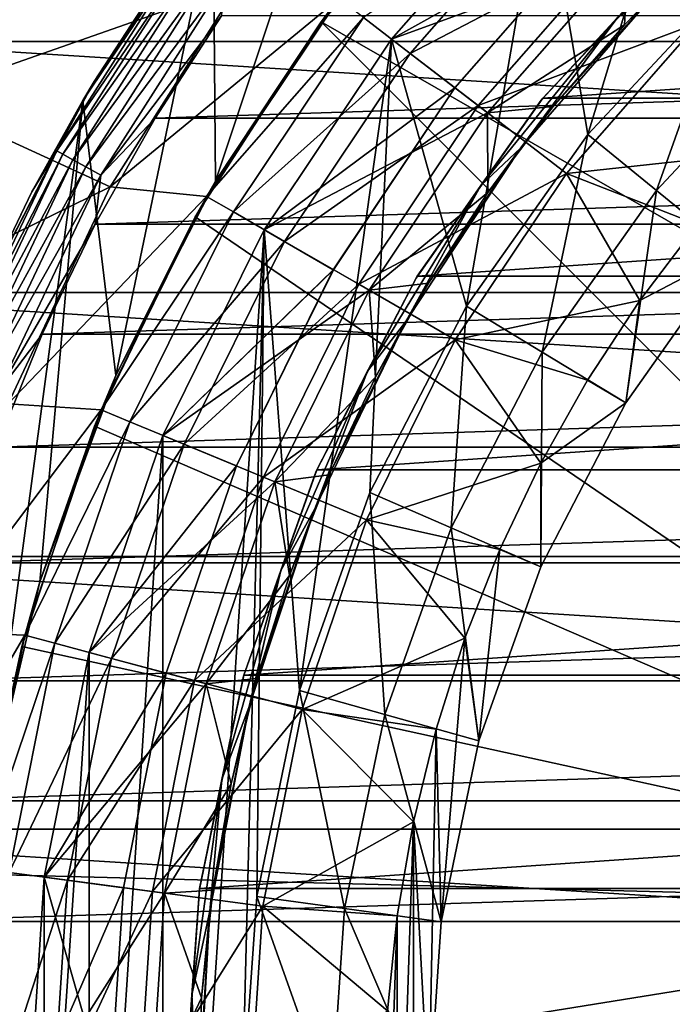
# Model space of a CAD drawing. Header units: metres. Extents: x -25 to 31, y -154 to 31.
# Tile 68 of 110: x -19.86 to -12.51, y 1.15 to 12.24. Entities that reach past the tile are written whole.
import ezdxf

# ---------------------------------------------------------------- set-up
doc = ezdxf.new("R2010")
doc.units = ezdxf.units.M
doc.layers.add('solid_FIT-WB-M-WASTE', color=7, linetype='CONTINUOUS')

msp = doc.modelspace()

# ---------------------------------------------------------------- linework, layer by layer
at = {"layer": 'solid_FIT-WB-M-WASTE'}
for points in [[(-12.21831, 16.460951, 154.050003), (-16.460951, 12.21831, 154.050003), (-13.768941, 15.187702, 154.050003)], [(-6.5, 6.5, 154.050003), (-16.460951, 12.21831, 154.050003), (-12.21831, 16.460951, 154.050003)], [(-13.458452, 10.949544, 125), (-13.965374, 13.965343, 125), (-12.023048, 15.668719, 125)], [(-11.842167, 12.680126, 125), (-13.458452, 10.949544, 125), (-12.023048, 15.668719, 125)], [(-17.653315, 10.421627, 132.516479), (-17.678104, 13.511002, 133.653152), (-15.957747, 15.50525, 134.386887)], [(-17.653315, 10.421627, 132.516479), (-15.957747, 15.50525, 134.386887), (-16.292156, 12.442489, 133.26001)], [(-13.768941, 15.187702, 154.050003), (-16.460951, 12.21831, 154.050003), (-15.187702, 13.768941, 154.050003)], [(21.81992, 11.995873, -5), (-21.819904, 11.995901, -5), (-20.144436, 14.635973, -5)], [(21.81992, 11.995873, -5), (-20.144436, 14.635973, -5), (20.144451, 14.635951, -5)], [(-19.461493, 13.873004), (-21.026348, 11.362332), (-17.393871, 12.637373)], [(-19.882318, 13.723773, -0.034074), (-21.026348, 11.362332), (-19.461493, 13.873004)], [(-13.965359, 13.965359, 124), (-13.965374, 13.965343, 125), (-15.66874, 12.023023, 125)], [(-15.668721, 12.023047, 124), (-13.965359, 13.965359, 124), (-15.66874, 12.023023, 125)], [(-14.824084, 9.014931, 125), (-15.66874, 12.023023, 125), (-13.965374, 13.965343, 125)], [(-15.668732, 12.023033, 119), (-13.965363, 13.965351, 119), (-15.668716, 12.023054, 121)], [(-13.000154, 13.000162, 119), (-13.965363, 13.965351, 119), (-15.668732, 12.023033, 119)], [(-13.328963, 13.328963, 123.099998), (-13.965359, 13.965359, 124), (-15.668721, 12.023047, 124)], [(-15.668716, 12.023054, 121), (-13.965343, 13.96537, 121), (-13.328978, 13.328949, 121)], [(-13.965363, 13.965351, 119), (-13.965343, 13.96537, 121), (-15.668716, 12.023054, 121)], [(-13.458452, 10.949544, 125), (-14.824084, 9.014931, 125), (-13.965374, 13.965343, 125)], [(-16.292156, 12.442489, 133.26001), (-15.187702, 13.768941, 154.050003), (-16.460951, 12.21831, 154.050003)], [(-15.45999, 11.862931, 129.947311), (-13.779309, 13.779371, 129.947311), (-15.98643, 12.266886, 127.504517)], [(-13.095676, 13.095736, 132.286728), (-13.779309, 13.779371, 129.947311), (-15.45999, 11.862931, 129.947311)], [(-12.208573, 12.208629, 134.485275), (-10.510587, 13.697717, 134.485275), (-13.095676, 13.095736, 132.286728)], [(-17.678104, 13.511002, 133.653152), (-19.147427, 11.333074, 132.851837), (-18.241701, 12.739812, 157.75)], [(-18.774157, 8.23291, 131.711197), (-19.147427, 11.333074, 132.851837), (-17.678104, 13.511002, 133.653152)], [(-18.774157, 8.23291, 131.711197), (-17.678104, 13.511002, 133.653152), (-17.653315, 10.421627, 132.516479)], [(-14.954697, 11.475171, 123.099998), (-13.328963, 13.328963, 123.099998), (-15.668721, 12.023047, 124)], [(-15.668716, 12.023054, 121), (-13.328978, 13.328949, 121), (-14.954713, 11.475147, 121)], [(-14.954713, 11.475147, 121), (-13.328978, 13.328949, 121), (-14.954697, 11.475171, 123.099998)], [(-13.328978, 13.328949, 121), (-13.328963, 13.328963, 123.099998), (-14.954697, 11.475171, 123.099998)], [(-17.94356, 13.110503, 157.956512), (-19.441402, 10.765162, 157.956497), (-17.879053, 13.063372, 158.149704)], [(-19.020035, 11.545597, 157.75), (-19.441402, 10.765162, 157.956497), (-17.94356, 13.110503, 157.956512)], [(-18.241701, 12.739812, 157.75), (-19.020035, 11.545597, 157.75), (-17.94356, 13.110503, 157.956512)], [(-14.692974, 11.274377, 132.286728), (-13.095676, 13.095736, 132.286728), (-15.45999, 11.862931, 129.947311)], [(-12.208573, 12.208629, 134.485275), (-13.095676, 13.095736, 132.286728), (-14.692974, 11.274377, 132.286728)], [(-13.983066, 11.334632, 112), (-12.314116, 13.128691, 112), (-13.117159, 12.270505, 112.273865)], [(-13.962799, 11.359588, 92.5), (-12.314116, 13.128691, 112), (-13.983066, 11.334632, 112)], [(12.285989, 13.155017, 92.5), (-12.286011, 13.154997, 92.5), (-13.962799, 11.359588, 92.5)], [(13.962766, 11.359629, 92.5), (12.285989, 13.155017, 92.5), (-13.962799, 11.359588, 92.5)], [(-12.286011, 13.154997, 92.5), (-12.314116, 13.128691, 112), (-13.962799, 11.359588, 92.5)], [(-19.441402, 10.765162, 157.956497), (-19.371515, 10.726463, 158.149689), (-17.879053, 13.063372, 158.149704)], [(-17.879053, 13.063372, 158.149704), (-19.371515, 10.726463, 158.149689), (-17.776339, 12.988323, 158.315582)], [(-19.371515, 10.726463, 158.149689), (-19.260231, 10.664842, 158.315567), (-17.776339, 12.988323, 158.315582)], [(-17.776339, 12.988323, 158.315582), (-19.260231, 10.664842, 158.315567), (-17.642429, 12.890483, 158.442856)], [(-14.585751, 11.19214, 119), (-13.000154, 13.000162, 119), (-15.668732, 12.023033, 119)], [(-13.045386, 12.183612, 118.073357), (-13.000154, 13.000162, 119), (-14.585751, 11.19214, 119)], [(-13.045386, 12.183612, 118.073357), (-12.183588, 13.045408, 118.073357), (-13.000154, 13.000162, 119)], [(-12.673588, 12.569912, 112.526779), (-12.183588, 13.045408, 118.073357), (-13.045386, 12.183612, 118.073357)], [(-19.260231, 10.664842, 158.315567), (-19.115147, 10.584505, 158.442841), (-17.642429, 12.890483, 158.442856)], [(-17.642429, 12.890483, 158.442856), (-19.115147, 10.584505, 158.442841), (-17.486469, 12.77653, 158.522812)], [(-19.115147, 10.584505, 158.442841), (-18.946169, 10.490939, 158.522812), (-17.486469, 12.77653, 158.522812)], [(-17.486469, 12.77653, 158.522812), (-18.946169, 10.490939, 158.522812), (-17.582863, 12.285986, 158.550003)], [(-19.147427, 11.333074, 132.851837), (-19.020035, 11.545597, 157.75), (-18.241701, 12.739812, 157.75)], [(-13.458463, 10.949533, 126), (-11.842167, 12.680126, 125), (-11.842159, 12.680133, 126)], [(-13.458463, 10.949533, 126), (-11.842159, 12.680133, 126), (-12.682791, 10.318398, 127)], [(-13.458463, 10.949533, 126), (-13.458452, 10.949544, 125), (-11.842167, 12.680126, 125)], [(-11.842159, 12.680133, 126), (-11.159632, 11.949273, 127), (-12.682791, 10.318398, 127)], [(-21.026348, 11.362332), (-18.840601, 10.357687), (-17.393871, 12.637373)], [(-18.840601, 10.357687), (-18.840624, 10.357648, 125), (-17.39386, 12.637392, 125)], [(-16.263664, 12.479712, 125), (-17.39386, 12.637392, 125), (-18.840624, 10.357648, 125)], [(-17.393871, 12.637373), (-18.840601, 10.357687), (-17.39386, 12.637392, 125)], [(-14.213247, 10.79843, 112.526779), (-12.673588, 12.569912, 112.526779), (-13.846431, 11.264939, 118.073357)], [(-13.117159, 12.270505, 112.273865), (-12.673588, 12.569912, 112.526779), (-14.213247, 10.79843, 112.526779)], [(-12.673588, 12.569912, 112.526779), (-13.045386, 12.183612, 118.073357), (-13.846431, 11.264939, 118.073357)], [(-17.753448, 10.250121, 125), (-16.263664, 12.479712, 125), (-18.840624, 10.357648, 125)], [(-15.98643, 12.266886, 127.504517), (-16.263664, 12.479712, 125), (-17.753448, 10.250121, 125)], [(-17.653315, 10.421627, 132.516479), (-16.292156, 12.442489, 133.26001), (-16.460951, 12.21831, 154.050003)], [(-18.946169, 10.490939, 158.522812), (-18.333855, 11.134282, 158.550003), (-17.582863, 12.285986, 158.550003)], [(-18.333855, 11.134282, 158.550003), (17.58296, 12.285847, 158.550003), (-17.582863, 12.285986, 158.550003)], [(-18.333855, 11.134282, 158.550003), (18.333933, 11.134152, 158.550003), (17.58296, 12.285847, 158.550003)], [(-16.460951, 12.21831, 154.050003), (-16.460951, 12.21831, 155.550003), (-17.88316, 10.02211, 155.550003)], [(-6.5, 2.257359, 155.550003), (-17.88316, 10.02211, 155.550003), (-16.460951, 12.21831, 155.550003)], [(-17.653315, 10.421627, 132.516479), (-16.460951, 12.21831, 154.050003), (-17.88316, 10.02211, 155.550003)], [(-17.450809, 10.075299, 127.504517), (-15.98643, 12.266886, 127.504517), (-17.753448, 10.250121, 125)], [(-15.45999, 11.862931, 129.947311), (-15.98643, 12.266886, 127.504517), (-17.450809, 10.075299, 127.504517)], [(-6.5, 2.257359, 154.050003), (-16.460951, 12.21831, 155.550003), (-16.460951, 12.21831, 154.050003)], [(-6.5, 2.257359, 155.550003), (-16.460951, 12.21831, 155.550003), (-6.5, 2.257359, 154.050003)], [(-6.5, 2.257359, 154.050003), (-16.460951, 12.21831, 154.050003), (-6.5, 6.5, 154.050003)], [(-13.69767, 10.510649, 134.485275), (-12.208573, 12.208629, 134.485275), (-14.692974, 11.274377, 132.286728)], [(-14.664417, 10.372079, 112.273865), (-13.117159, 12.270505, 112.273865), (-14.213247, 10.79843, 112.526779)], [(-13.983066, 11.334632, 112), (-13.117159, 12.270505, 112.273865), (-14.664417, 10.372079, 112.273865)], [(-11.513638, 10.747026, 136.5), (-12.208573, 12.208629, 134.485275), (-13.69767, 10.510649, 134.485275)], [(-13.846431, 11.264939, 118.073357), (-13.045386, 12.183612, 118.073357), (-14.585751, 11.19214, 119)], [(23.151342, 9.166528, -5), (-23.151329, 9.166557, -5), (-21.819904, 11.995901, -5)], [(23.151342, 9.166528, -5), (-21.819904, 11.995901, -5), (21.81992, 11.995873, -5)], [(-17.104006, 9.87499, 119), (-15.668732, 12.023033, 119), (-17.103998, 9.875003, 121)], [(-14.585751, 11.19214, 119), (-15.668732, 12.023033, 119), (-17.104006, 9.87499, 119)], [(-15.668721, 12.023047, 124), (-15.66874, 12.023023, 125), (-17.104002, 9.875, 125)], [(-17.103996, 9.87501, 124), (-15.668721, 12.023047, 124), (-17.104002, 9.875, 125)], [(-16.706593, 4.681061, 125), (-17.104002, 9.875, 125), (-15.66874, 12.023023, 125)], [(-17.103998, 9.875003, 121), (-15.668716, 12.023054, 121), (-14.954713, 11.475147, 121)], [(-15.668732, 12.023033, 119), (-15.668716, 12.023054, 121), (-17.103998, 9.875003, 121)], [(-14.954697, 11.475171, 123.099998), (-15.668721, 12.023047, 124), (-17.103996, 9.87501, 124)], [(-15.913574, 6.912357, 125), (-16.706593, 4.681061, 125), (-15.66874, 12.023023, 125)], [(-14.824084, 9.014931, 125), (-15.913574, 6.912357, 125), (-15.66874, 12.023023, 125)], [(-12.682791, 10.318398, 133), (-11.159632, 11.949273, 133), (-11.829506, 9.624203, 134.100006)], [(-11.159632, 11.949273, 127), (-11.159632, 11.949273, 133), (-12.682791, 10.318398, 133)], [(-12.682791, 10.318398, 127), (-11.159632, 11.949273, 127), (-12.682791, 10.318398, 133)], [(-16.876146, 9.743515, 129.947311), (-15.45999, 11.862931, 129.947311), (-17.450809, 10.075299, 127.504517)], [(-14.692974, 11.274377, 132.286728), (-15.45999, 11.862931, 129.947311), (-16.876146, 9.743515, 129.947311)], [(-19.020035, 11.545597, 157.75), (-19.720299, 10.303994, 157.75), (-19.441402, 10.765162, 157.956497)], [(-19.147427, 11.333074, 132.851837), (-19.720299, 10.303994, 157.75), (-19.020035, 11.545597, 157.75)], [(-17.103998, 9.875003, 121), (-14.954713, 11.475147, 121), (-16.324615, 9.424931, 121)], [(-16.324602, 9.424961, 123.099998), (-14.954697, 11.475171, 123.099998), (-17.103996, 9.87501, 124)], [(-16.324615, 9.424931, 121), (-14.954713, 11.475147, 121), (-16.324602, 9.424961, 123.099998)], [(-14.954713, 11.475147, 121), (-14.954697, 11.475171, 123.099998), (-16.324602, 9.424961, 123.099998)], [(-21.026348, 11.362332), (-22.269032, 8.677567), (-18.840601, 10.357687)], [(-19.147427, 11.333074, 132.851837), (-20.374016, 8.942147, 131.972137), (-19.720299, 10.303994, 157.75)], [(-20.201845, 3.48359, 129.963791), (-20.374016, 8.942147, 131.972137), (-19.147427, 11.333074, 132.851837)], [(-20.201845, 3.48359, 129.963791), (-19.147427, 11.333074, 132.851837), (-19.630209, 5.908018, 130.855804)], [(-19.630209, 5.908018, 130.855804), (-19.147427, 11.333074, 132.851837), (-18.774157, 8.23291, 131.711197)], [(-15.392894, 9.330531, 112), (-13.983066, 11.334632, 112), (-14.664417, 10.372079, 112.273865)], [(-15.379521, 9.352552, 92.5), (-13.983066, 11.334632, 112), (-15.392894, 9.330531, 112)], [(13.962766, 11.359629, 92.5), (-13.962799, 11.359588, 92.5), (-15.379521, 9.352552, 92.5)], [(15.379506, 9.352577, 92.5), (13.962766, 11.359629, 92.5), (-15.379521, 9.352552, 92.5)], [(-13.962799, 11.359588, 92.5), (-13.983066, 11.334632, 112), (-15.379521, 9.352552, 92.5)], [(-16.038872, 9.260111, 132.286728), (-14.692974, 11.274377, 132.286728), (-16.876146, 9.743515, 129.947311)], [(-13.69767, 10.510649, 134.485275), (-14.692974, 11.274377, 132.286728), (-16.038872, 9.260111, 132.286728)], [(-14.582934, 10.293713, 118.073357), (-13.846431, 11.264939, 118.073357), (-14.585751, 11.19214, 119)], [(-14.213247, 10.79843, 112.526779), (-13.846431, 11.264939, 118.073357), (-14.582934, 10.293713, 118.073357)], [(-19.009527, 9.93682, 158.550003), (18.333933, 11.134152, 158.550003), (-18.333855, 11.134282, 158.550003)], [(-18.946169, 10.490939, 158.522812), (-19.009527, 9.93682, 158.550003), (-18.333855, 11.134282, 158.550003)], [(-19.009527, 9.93682, 158.550003), (19.009588, 9.936702, 158.550003), (18.333933, 11.134152, 158.550003)], [(-15.921875, 9.192501, 119), (-14.585751, 11.19214, 119), (-17.104006, 9.87499, 119)], [(-14.582934, 10.293713, 118.073357), (-14.585751, 11.19214, 119), (-15.921875, 9.192501, 119)], [(-14.824093, 9.01492, 126), (-14.824084, 9.014931, 125), (-13.458452, 10.949544, 125)], [(-14.824093, 9.01492, 126), (-13.458452, 10.949544, 125), (-13.458463, 10.949533, 126)], [(-14.824093, 9.01492, 126), (-13.458463, 10.949533, 126), (-13.969691, 8.495306, 127)], [(-13.458463, 10.949533, 126), (-12.682791, 10.318398, 127), (-13.969691, 8.495306, 127)], [(-19.441402, 10.765162, 157.956497), (-20.634386, 8.251009, 157.956482), (-19.371515, 10.726463, 158.149689)], [(-20.339624, 9.020099, 157.75), (-20.634386, 8.251009, 157.956482), (-19.441402, 10.765162, 157.956497)], [(-19.720299, 10.303994, 157.75), (-20.339624, 9.020099, 157.75), (-19.441402, 10.765162, 157.956497)], [(-15.507216, 8.840178, 112.526779), (-14.213247, 10.79843, 112.526779), (-15.251385, 9.274576, 118.073357)], [(-14.664417, 10.372079, 112.273865), (-14.213247, 10.79843, 112.526779), (-15.507216, 8.840178, 112.526779)], [(-14.213247, 10.79843, 112.526779), (-14.582934, 10.293713, 118.073357), (-15.251385, 9.274576, 118.073357)], [(-20.634386, 8.251009, 157.956482), (-20.560215, 8.221351, 158.149658), (-19.371515, 10.726463, 158.149689)], [(-19.371515, 10.726463, 158.149689), (-20.560215, 8.221351, 158.149658), (-19.260231, 10.664842, 158.315567)], [(-20.560215, 8.221351, 158.149658), (-20.442104, 8.174122, 158.315567), (-19.260231, 10.664842, 158.315567)], [(-19.260231, 10.664842, 158.315567), (-20.442104, 8.174122, 158.315567), (-19.115147, 10.584505, 158.442841)], [(-12.220552, 9.935824, 136.5), (-11.513638, 10.747026, 136.5), (-13.69767, 10.510649, 134.485275)], [(-20.442104, 8.174122, 158.315567), (-20.28812, 8.112549, 158.442841), (-19.115147, 10.584505, 158.442841)], [(-19.115147, 10.584505, 158.442841), (-20.28812, 8.112549, 158.442841), (-18.946169, 10.490939, 158.522812)], [(-20.28812, 8.112549, 158.442841), (-20.108776, 8.040835, 158.522797), (-18.946169, 10.490939, 158.522812)], [(-18.946169, 10.490939, 158.522812), (-20.108776, 8.040835, 158.522797), (-19.009527, 9.93682, 158.550003)], [(-14.952395, 8.63283, 134.485275), (-13.69767, 10.510649, 134.485275), (-16.038872, 9.260111, 132.286728)], [(-12.86995, 9.078924, 136.5), (-13.69767, 10.510649, 134.485275), (-14.952395, 8.63283, 134.485275)], [(-12.86995, 9.078924, 136.5), (-12.220552, 9.935824, 136.5), (-13.69767, 10.510649, 134.485275)], [(-22.269032, 8.677567), (-19.990202, 7.914656), (-18.840601, 10.357687)], [(-19.990202, 7.914656), (-19.990211, 7.914636, 125), (-18.840624, 10.357648, 125)], [(-17.753448, 10.250121, 125), (-18.840624, 10.357648, 125), (-19.990211, 7.914636, 125)], [(-18.840601, 10.357687), (-19.990202, 7.914656), (-18.840624, 10.357648, 125)], [(-18.774157, 8.23291, 131.711197), (-17.653315, 10.421627, 132.516479), (-17.88316, 10.02211, 155.550003)], [(-15.939045, 8.280822, 112.273865), (-14.664417, 10.372079, 112.273865), (-15.507216, 8.840178, 112.526779)], [(-15.392894, 9.330531, 112), (-14.664417, 10.372079, 112.273865), (-15.939045, 8.280822, 112.273865)], [(-20.374016, 8.942147, 131.972137), (-20.339624, 9.020099, 157.75), (-19.720299, 10.303994, 157.75)], [(-18.939476, 7.845138, 125), (-17.753448, 10.250121, 125), (-19.990211, 7.914636, 125)], [(-17.450809, 10.075299, 127.504517), (-17.753448, 10.250121, 125), (-18.939476, 7.845138, 125)], [(-15.251385, 9.274576, 118.073357), (-14.582934, 10.293713, 118.073357), (-15.921875, 9.192501, 119)], [(-13.969691, 8.495306, 133), (-12.682791, 10.318398, 133), (-13.029817, 7.923785, 134.100006)], [(-12.682791, 10.318398, 127), (-12.682791, 10.318398, 133), (-13.969691, 8.495306, 133)], [(-13.969691, 8.495306, 127), (-12.682791, 10.318398, 127), (-13.969691, 8.495306, 133)], [(-12.682791, 10.318398, 133), (-11.829506, 9.624203, 134.100006), (-13.029817, 7.923785, 134.100006)], [(-18.774157, 8.23291, 131.711197), (-17.88316, 10.02211, 155.550003), (-19.013884, 7.663036, 155.550003)], [(-6.5, 2.257359, 155.550003), (-19.013884, 7.663036, 155.550003), (-17.88316, 10.02211, 155.550003)], [(-18.616604, 7.711323, 127.504517), (-17.450809, 10.075299, 127.504517), (-18.939476, 7.845138, 125)], [(-16.876146, 9.743515, 129.947311), (-17.450809, 10.075299, 127.504517), (-18.616604, 7.711323, 127.504517)], [(-20.108776, 8.040835, 158.522797), (-19.607105, 8.6985, 158.550003), (-19.009527, 9.93682, 158.550003)], [(-19.607105, 8.6985, 158.550003), (19.009588, 9.936702, 158.550003), (-19.009527, 9.93682, 158.550003)], [(-19.607105, 8.6985, 158.550003), (19.607153, 8.698392, 158.550003), (19.009588, 9.936702, 158.550003)], [(-11.829506, 9.624206, 136.5), (-12.220552, 9.935824, 136.5), (-12.86995, 9.078924, 136.5)], [(-18.246647, 7.557931, 119), (-17.104006, 9.87499, 119), (-18.246643, 7.557938, 121)], [(-15.921875, 9.192501, 119), (-17.104006, 9.87499, 119), (-18.246647, 7.557931, 119)], [(-18.246643, 7.557938, 121), (-17.103998, 9.875003, 121), (-16.324615, 9.424931, 121)], [(-17.104006, 9.87499, 119), (-17.103998, 9.875003, 121), (-18.246643, 7.557938, 121)], [(-18.246637, 7.557957, 124), (-17.103996, 9.87501, 124), (-18.246613, 7.558016, 125)], [(-16.324602, 9.424961, 123.099998), (-17.103996, 9.87501, 124), (-18.246637, 7.557957, 124)], [(-17.103996, 9.87501, 124), (-17.104002, 9.875, 125), (-18.246613, 7.558016, 125)], [(-17.104002, 9.875, 125), (-18.246613, -7.558016, 125), (-18.246613, 7.558016, 125)], [(-17.35, 0, 125), (-18.246613, -7.558016, 125), (-17.104002, 9.875, 125)], [(-17.188391, 2.362575, 125), (-17.35, 0, 125), (-17.104002, 9.875, 125)], [(-16.706593, 4.681061, 125), (-17.188391, 2.362575, 125), (-17.104002, 9.875, 125)], [(-18.00355, 7.457386, 129.947311), (-16.876146, 9.743515, 129.947311), (-18.616604, 7.711323, 127.504517)], [(-16.038872, 9.260111, 132.286728), (-16.876146, 9.743515, 129.947311), (-18.00355, 7.457386, 129.947311)], [(-11.829506, 9.624203, 134.100006), (-13.029816, 7.92379, 136.5), (-13.029817, 7.923785, 134.100006)], [(-13.029816, 7.92379, 136.5), (-11.829506, 9.624206, 136.5), (-12.86995, 9.078924, 136.5)], [(-11.829506, 9.624203, 134.100006), (-11.829506, 9.624206, 136.5), (-13.029816, 7.92379, 136.5)], [(-18.246643, 7.557938, 121), (-16.324615, 9.424931, 121), (-17.415131, 7.21358, 121)], [(-17.415115, 7.213615, 123.099998), (-16.324602, 9.424961, 123.099998), (-18.246637, 7.557957, 124)], [(-17.415131, 7.21358, 121), (-16.324615, 9.424931, 121), (-17.415115, 7.213615, 123.099998)], [(-16.324615, 9.424931, 121), (-16.324602, 9.424961, 123.099998), (-17.415115, 7.213615, 123.099998)], [(-16.517477, 7.153527, 112), (-15.392894, 9.330531, 112), (-15.939045, 8.280822, 112.273865)], [(-16.509806, 7.171213, 92.5), (-15.392894, 9.330531, 112), (-16.517477, 7.153527, 112)], [(15.379506, 9.352577, 92.5), (-15.379521, 9.352552, 92.5), (-16.509806, 7.171213, 92.5)], [(16.509794, 7.171241, 92.5), (15.379506, 9.352577, 92.5), (-16.509806, 7.171213, 92.5)], [(-15.379521, 9.352552, 92.5), (-15.392894, 9.330531, 112), (-16.509806, 7.171213, 92.5)], [(-17.11034, 7.087403, 132.286728), (-16.038872, 9.260111, 132.286728), (-18.00355, 7.457386, 129.947311)], [(-14.952395, 8.63283, 134.485275), (-16.038872, 9.260111, 132.286728), (-17.11034, 7.087403, 132.286728)], [(-15.848751, 8.212161, 118.073357), (-15.251385, 9.274576, 118.073357), (-15.921875, 9.192501, 119)], [(-15.507216, 8.840178, 112.526779), (-15.251385, 9.274576, 118.073357), (-15.848751, 8.212161, 118.073357)], [(24.117682, 6.192536, -5), (-24.117676, 6.192561, -5), (-23.151329, 9.166557, -5)], [(24.117682, 6.192536, -5), (-23.151329, 9.166557, -5), (23.151342, 9.166528, -5)], [(-16.985529, 7.035625, 119), (-15.921875, 9.192501, 119), (-18.246647, 7.557931, 119)], [(-15.848751, 8.212161, 118.073357), (-15.921875, 9.192501, 119), (-16.985529, 7.035625, 119)], [(-15.913577, 6.912348, 126), (-15.913574, 6.912357, 125), (-14.824084, 9.014931, 125)], [(-15.913577, 6.912348, 126), (-14.824084, 9.014931, 125), (-14.824093, 9.01492, 126)], [(-15.913577, 6.912348, 126), (-14.824093, 9.01492, 126), (-14.996351, 6.51398, 127)], [(-14.824093, 9.01492, 126), (-13.969691, 8.495306, 127), (-14.996351, 6.51398, 127)], [(-13.458924, 8.180455, 136.5), (-12.86995, 9.078924, 136.5), (-14.952395, 8.63283, 134.485275)], [(-13.029816, 7.92379, 136.5), (-12.86995, 9.078924, 136.5), (-13.458924, 8.180455, 136.5)], [(-16.533005, 6.729207, 112.526779), (-15.507216, 8.840178, 112.526779), (-16.372248, 7.1114, 118.073357)], [(-15.939045, 8.280822, 112.273865), (-15.507216, 8.840178, 112.526779), (-16.533005, 6.729207, 112.526779)], [(-15.507216, 8.840178, 112.526779), (-15.848751, 8.212161, 118.073357), (-16.372248, 7.1114, 118.073357)], [(-20.124102, 7.424489, 158.550003), (19.607153, 8.698392, 158.550003), (-19.607105, 8.6985, 158.550003)], [(-20.108776, 8.040835, 158.522797), (-20.124102, 7.424489, 158.550003), (-19.607105, 8.6985, 158.550003)], [(-20.124102, 7.424489, 158.550003), (20.124138, 7.42439, 158.550003), (19.607153, 8.698392, 158.550003)], [(-15.951283, 6.607301, 134.485275), (-14.952395, 8.63283, 134.485275), (-17.11034, 7.087403, 132.286728)], [(-13.98553, 7.243441, 136.5), (-14.952395, 8.63283, 134.485275), (-15.951283, 6.607301, 134.485275)], [(-13.98553, 7.243441, 136.5), (-13.458924, 8.180455, 136.5), (-14.952395, 8.63283, 134.485275)], [(-14.996351, 6.51398, 133), (-13.969691, 8.495306, 133), (-13.987412, 6.075754, 134.100006)], [(-13.969691, 8.495306, 127), (-13.969691, 8.495306, 133), (-14.996351, 6.51398, 133)], [(-14.996351, 6.51398, 127), (-13.969691, 8.495306, 127), (-14.996351, 6.51398, 133)], [(-13.969691, 8.495306, 133), (-13.029817, 7.923785, 134.100006), (-13.987412, 6.075754, 134.100006)], [(-19.630209, 5.908018, 130.855804), (-18.774157, 8.23291, 131.711197), (-19.013884, 7.663036, 155.550003)], [(-16.372248, 7.1114, 118.073357), (-15.848751, 8.212161, 118.073357), (-16.985529, 7.035625, 119)], [(-16.917343, 6.035614, 112.273865), (-15.939045, 8.280822, 112.273865), (-16.533005, 6.729207, 112.526779)], [(-16.517477, 7.153527, 112), (-15.939045, 8.280822, 112.273865), (-16.917343, 6.035614, 112.273865)], [(-13.029816, 7.92379, 136.5), (-13.458924, 8.180455, 136.5), (-13.98553, 7.243441, 136.5)], [(-18.939476, 7.845138, 125), (-19.990211, 7.914636, 125), (-20.82453, 5.346866, 125)], [(-13.029817, 7.923785, 134.100006), (-13.987408, 6.075768, 136.5), (-13.987412, 6.075754, 134.100006)], [(-13.987408, 6.075768, 136.5), (-13.029816, 7.92379, 136.5), (-13.98553, 7.243441, 136.5)], [(-13.029817, 7.923785, 134.100006), (-13.029816, 7.92379, 136.5), (-13.987408, 6.075768, 136.5)], [(-19.801443, 5.305921, 125), (-18.939476, 7.845138, 125), (-20.82453, 5.346866, 125)], [(-18.616604, 7.711323, 127.504517), (-18.939476, 7.845138, 125), (-19.801443, 5.305921, 125)], [(-19.630209, 5.908018, 130.855804), (-19.013884, 7.663036, 155.550003), (-19.834927, 5.179338, 155.550003)], [(-6.5, 2.257359, 155.550003), (-19.834927, 5.179338, 155.550003), (-19.013884, 7.663036, 155.550003)], [(-19.463863, 5.215405, 127.504517), (-18.616604, 7.711323, 127.504517), (-19.801443, 5.305921, 125)], [(-18.00355, 7.457386, 129.947311), (-18.616604, 7.711323, 127.504517), (-19.463863, 5.215405, 127.504517)], [(-18.246613, 7.558016, 125), (-18.246613, -7.558016, 125), (-19.077028, -5.111698, 125)], [(-18.246613, 7.558016, 125), (-19.077028, -5.111698, 125), (-19.077028, 5.111698, 125)], [(-18.246637, 7.557957, 124), (-18.246613, 7.558016, 125), (-19.077028, 5.111698, 125)], [(-19.077023, 5.111726, 124), (-18.246637, 7.557957, 124), (-19.077028, 5.111698, 125)], [(-19.077028, 5.111703, 121), (-18.246643, 7.557938, 121), (-17.415131, 7.21358, 121)], [(-18.246647, 7.557931, 119), (-18.246643, 7.557938, 121), (-19.077028, 5.111703, 121)], [(-19.077028, 5.111703, 119), (-18.246647, 7.557931, 119), (-19.077028, 5.111703, 121)], [(-16.985529, 7.035625, 119), (-18.246647, 7.557931, 119), (-19.077028, 5.111703, 119)], [(-17.415115, 7.213615, 123.099998), (-18.246637, 7.557957, 124), (-19.077023, 5.111726, 124)], [(-18.82291, 5.043659, 129.947311), (-18.00355, 7.457386, 129.947311), (-19.463863, 5.215405, 127.504517)], [(-17.11034, 7.087403, 132.286728), (-18.00355, 7.457386, 129.947311), (-18.82291, 5.043659, 129.947311)], [(-20.558437, 6.119898, 158.550003), (20.124138, 7.42439, 158.550003), (-20.124102, 7.424489, 158.550003)], [(-20.558437, 6.119898, 158.550003), (20.558464, 6.119806, 158.550003), (20.124138, 7.42439, 158.550003)], [(-19.077028, 5.111703, 121), (-17.415131, 7.21358, 121), (-18.207701, 4.878744, 121)], [(-18.207693, 4.878771, 123.099998), (-17.415115, 7.213615, 123.099998), (-19.077023, 5.111726, 124)], [(-18.207701, 4.878744, 121), (-17.415131, 7.21358, 121), (-18.207693, 4.878771, 123.099998)], [(-17.415131, 7.21358, 121), (-17.415115, 7.213615, 123.099998), (-18.207693, 4.878771, 123.099998)], [(-14.447304, 6.271992, 136.5), (-13.98553, 7.243441, 136.5), (-15.951283, 6.607301, 134.485275)], [(-13.987408, 6.075768, 136.5), (-13.98553, 7.243441, 136.5), (-14.447304, 6.271992, 136.5)], [(-17.335976, 4.843961, 112), (-16.517477, 7.153527, 112), (-16.917343, 6.035614, 112.273865)], [(-17.33251, 4.856348, 92.5), (-16.517477, 7.153527, 112), (-17.335976, 4.843961, 112)], [(16.509794, 7.171241, 92.5), (-16.509806, 7.171213, 92.5), (-17.33251, 4.856348, 92.5)], [(17.332504, 4.856367, 92.5), (16.509794, 7.171241, 92.5), (-17.33251, 4.856348, 92.5)], [(-16.509806, 7.171213, 92.5), (-16.517477, 7.153527, 112), (-17.33251, 4.856348, 92.5)], [(-16.819361, 5.977591, 118.073357), (-16.372248, 7.1114, 118.073357), (-16.985529, 7.035625, 119)], [(-16.533005, 6.729207, 112.526779), (-16.372248, 7.1114, 118.073357), (-16.819361, 5.977591, 118.073357)], [(-17.758533, 4.758427, 119), (-16.985529, 7.035625, 119), (-19.077028, 5.111703, 119)], [(-17.88905, 4.793428, 132.286728), (-17.11034, 7.087403, 132.286728), (-18.82291, 5.043659, 129.947311)], [(-15.951283, 6.607301, 134.485275), (-17.11034, 7.087403, 132.286728), (-17.88905, 4.793428, 132.286728)], [(-16.819361, 5.977591, 118.073357), (-16.985529, 7.035625, 119), (-17.758533, 4.758427, 119)], [(-16.706589, 4.68107, 126), (-16.706593, 4.681061, 125), (-15.913574, 6.912357, 125)], [(-16.706589, 4.68107, 126), (-15.913574, 6.912357, 125), (-15.913577, 6.912348, 126)], [(-16.706589, 4.68107, 126), (-15.913577, 6.912348, 126), (-15.743662, 4.411304, 127)], [(-15.913577, 6.912348, 126), (-14.996351, 6.51398, 127), (-15.743662, 4.411304, 127)], [(-17.272987, 4.501824, 112.526779), (-16.533005, 6.729207, 112.526779), (-17.188057, 4.815929, 118.073357)], [(-16.917343, 6.035614, 112.273865), (-16.533005, 6.729207, 112.526779), (-17.272987, 4.501824, 112.526779)], [(-16.533005, 6.729207, 112.526779), (-16.819361, 5.977591, 118.073357), (-17.188057, 4.815929, 118.073357)], [(-16.677242, 4.46872, 134.485275), (-15.951283, 6.607301, 134.485275), (-17.88905, 4.793428, 132.286728)], [(-14.841887, 5.270756, 136.5), (-15.951283, 6.607301, 134.485275), (-16.677242, 4.46872, 134.485275)], [(-14.841887, 5.270756, 136.5), (-14.447304, 6.271992, 136.5), (-15.951283, 6.607301, 134.485275)], [(-15.743662, 4.411304, 133), (-14.996351, 6.51398, 133), (-14.684454, 4.114525, 134.100006)], [(-14.996351, 6.51398, 127), (-14.996351, 6.51398, 133), (-15.743662, 4.411304, 133)], [(-15.743662, 4.411304, 127), (-14.996351, 6.51398, 127), (-15.743662, 4.411304, 133)], [(-14.996351, 6.51398, 133), (-13.987412, 6.075754, 134.100006), (-14.684454, 4.114525, 134.100006)], [(-14.684451, 4.114536, 136.5), (-14.447304, 6.271992, 136.5), (-14.841887, 5.270756, 136.5)], [(-14.684451, 4.114536, 136.5), (-13.987408, 6.075768, 136.5), (-14.447304, 6.271992, 136.5)], [(24.70364, 3.120938, -5), (-24.703638, 3.12095, -5), (-24.117676, 6.192561, -5)], [(24.70364, 3.120938, -5), (-24.117676, 6.192561, -5), (24.117682, 6.192536, -5)], [(-20.908278, 4.790235, 158.550003), (20.558464, 6.119806, 158.550003), (-20.558437, 6.119898, 158.550003)], [(-20.908278, 4.790235, 158.550003), (20.908298, 4.790145, 158.550003), (20.558464, 6.119806, 158.550003)], [(-17.581127, 3.678195, 112.273865), (-16.917343, 6.035614, 112.273865), (-17.272987, 4.501824, 112.526779)], [(-17.335976, 4.843961, 112), (-16.917343, 6.035614, 112.273865), (-17.581127, 3.678195, 112.273865)], [(-13.987412, 6.075754, 134.100006), (-14.684451, 4.114536, 136.5), (-14.684454, 4.114525, 134.100006)], [(-13.987412, 6.075754, 134.100006), (-13.987408, 6.075768, 136.5), (-14.684451, 4.114536, 136.5)], [(-20.201845, 3.48359, 129.963791), (-19.630209, 5.908018, 130.855804), (-19.834927, 5.179338, 155.550003)], [(-17.188057, 4.815929, 118.073357), (-16.819361, 5.977591, 118.073357), (-17.758533, 4.758427, 119)], [(-19.801443, 5.305921, 125), (-20.82453, 5.346866, 125), (-21.330473, 2.694604, 125)], [(-20.3246, 2.675932, 125), (-19.801443, 5.305921, 125), (-21.330473, 2.694604, 125)], [(-19.463863, 5.215405, 127.504517), (-19.801443, 5.305921, 125), (-20.3246, 2.675932, 125)], [(-15.167103, 4.245184, 136.5), (-14.841887, 5.270756, 136.5), (-16.677242, 4.46872, 134.485275)], [(-15.107949, 2.076625, 136.5), (-14.841887, 5.270756, 136.5), (-15.167103, 4.245184, 136.5)], [(-15.107949, 2.076625, 136.5), (-14.684451, 4.114536, 136.5), (-14.841887, 5.270756, 136.5)], [(-20.201845, 3.48359, 129.963791), (-19.834927, 5.179338, 155.550003), (-20.333029, 2.611134, 155.550003)], [(-6.5, 2.257359, 155.550003), (-20.333029, 2.611134, 155.550003), (-19.834927, 5.179338, 155.550003)], [(-19.978094, 2.63025, 127.504517), (-19.463863, 5.215405, 127.504517), (-20.3246, 2.675932, 125)], [(-18.82291, 5.043659, 129.947311), (-19.463863, 5.215405, 127.504517), (-19.978094, 2.63025, 127.504517)], [(-19.581043, 2.57784, 121), (-19.077028, 5.111703, 121), (-18.207701, 4.878744, 121)], [(-19.077028, 5.111703, 119), (-19.077028, 5.111703, 121), (-19.581043, 2.57784, 121)], [(-19.581041, 2.577844, 119), (-19.077028, 5.111703, 119), (-19.581043, 2.57784, 121)], [(-19.581041, 2.577858, 124), (-19.077023, 5.111726, 124), (-19.581034, 2.577906, 125)], [(-18.207693, 4.878771, 123.099998), (-19.077023, 5.111726, 124), (-19.581041, 2.577858, 124)], [(-17.758533, 4.758427, 119), (-19.077028, 5.111703, 119), (-19.581041, 2.577844, 119)], [(-19.077023, 5.111726, 124), (-19.077028, 5.111698, 125), (-19.581034, 2.577906, 125)], [(-19.077028, 5.111698, 125), (-19.077028, -5.111698, 125), (-19.581034, -2.577906, 125)], [(-19.077028, 5.111698, 125), (-19.581034, -2.577906, 125), (-19.581034, 2.577906, 125)], [(-19.320206, 2.543634, 129.947311), (-18.82291, 5.043659, 129.947311), (-19.978094, 2.63025, 127.504517)], [(-17.88905, 4.793428, 132.286728), (-18.82291, 5.043659, 129.947311), (-19.320206, 2.543634, 129.947311)], [(-21.172224, 3.440852, 158.550003), (20.908298, 4.790145, 158.550003), (-20.908278, 4.790235, 158.550003)], [(-21.172224, 3.440852, 158.550003), (21.172237, 3.440763, 158.550003), (20.908298, 4.790145, 158.550003)], [(-19.581043, 2.57784, 121), (-18.207701, 4.878744, 121), (-18.688745, 2.460341, 121)], [(-18.688744, 2.460359, 123.099998), (-18.207693, 4.878771, 123.099998), (-19.581041, 2.577858, 124)], [(-18.361673, 2.417437, 132.286728), (-17.88905, 4.793428, 132.286728), (-19.320206, 2.543634, 129.947311)], [(-18.688745, 2.460341, 121), (-18.207701, 4.878744, 121), (-18.688744, 2.460359, 123.099998)], [(-18.207701, 4.878744, 121), (-18.207693, 4.878771, 123.099998), (-18.688744, 2.460359, 123.099998)], [(-16.677242, 4.46872, 134.485275), (-17.88905, 4.793428, 132.286728), (-18.361673, 2.417437, 132.286728)], [(-17.833221, 2.444631, 112), (-17.335976, 4.843961, 112), (-17.581127, 3.678195, 112.273865)], [(-17.832355, 2.45093, 92.5), (-17.335976, 4.843961, 112), (-17.833221, 2.444631, 112)], [(17.332504, 4.856367, 92.5), (-17.33251, 4.856348, 92.5), (-17.832355, 2.45093, 92.5)], [(17.832354, 2.450938, 92.5), (17.332504, 4.856367, 92.5), (-17.832355, 2.45093, 92.5)], [(-17.33251, 4.856348, 92.5), (-17.335976, 4.843961, 112), (-17.832355, 2.45093, 92.5)], [(-17.47665, 3.631695, 118.073357), (-17.188057, 4.815929, 118.073357), (-17.758533, 4.758427, 119)], [(-17.272987, 4.501824, 112.526779), (-17.188057, 4.815929, 118.073357), (-17.47665, 3.631695, 118.073357)], [(-18.227715, 2.399704, 119), (-17.758533, 4.758427, 119), (-19.581041, 2.577844, 119)], [(-17.47665, 3.631695, 118.073357), (-17.758533, 4.758427, 119), (-18.227715, 2.399704, 119)], [(-17.188387, 2.362593, 126), (-17.188391, 2.362575, 125), (-16.706593, 4.681061, 125)], [(-17.188387, 2.362593, 126), (-16.706593, 4.681061, 125), (-16.706589, 4.68107, 126)], [(-17.188387, 2.362593, 126), (-16.706589, 4.68107, 126), (-16.197702, 2.226418, 127)], [(-16.706589, 4.68107, 126), (-15.743662, 4.411304, 127), (-16.197702, 2.226418, 127)], [(-17.117851, 2.25368, 134.485275), (-16.677242, 4.46872, 134.485275), (-18.361673, 2.417437, 132.286728)], [(-17.714338, 2.196518, 112.526779), (-17.272987, 4.501824, 112.526779), (-17.683746, 2.430565, 118.073357)], [(-17.581127, 3.678195, 112.273865), (-17.272987, 4.501824, 112.526779), (-17.714338, 2.196518, 112.526779)], [(-17.272987, 4.501824, 112.526779), (-17.47665, 3.631695, 118.073357), (-17.683746, 2.430565, 118.073357)], [(-15.421281, 3.201035, 136.5), (-16.677242, 4.46872, 134.485275), (-17.117851, 2.25368, 134.485275)], [(-15.421281, 3.201035, 136.5), (-15.167103, 4.245184, 136.5), (-16.677242, 4.46872, 134.485275)], [(-16.197702, 2.226418, 133), (-15.743662, 4.411304, 133), (-15.107949, 2.076622, 134.100006)], [(-15.743662, 4.411304, 127), (-15.743662, 4.411304, 133), (-16.197702, 2.226418, 133)], [(-16.197702, 2.226418, 127), (-15.743662, 4.411304, 127), (-16.197702, 2.226418, 133)], [(-15.743662, 4.411304, 133), (-14.684454, 4.114525, 134.100006), (-15.107949, 2.076622, 134.100006)], [(-15.25, 0, 136.5), (-15.167103, 4.245184, 136.5), (-15.421281, 3.201035, 136.5)], [(-15.107949, 2.076625, 136.5), (-15.167103, 4.245184, 136.5), (-15.25, 0, 136.5)], [(-14.684454, 4.114525, 134.100006), (-14.684451, 4.114536, 136.5), (-15.107949, 2.076625, 136.5)], [(-14.684454, 4.114525, 134.100006), (-15.107949, 2.076625, 136.5), (-15.107949, 2.076622, 134.100006)], [(-17.918055, 1.252394, 112.273865), (-17.581127, 3.678195, 112.273865), (-17.714338, 2.196518, 112.526779)], [(-17.833221, 2.444631, 112), (-17.581127, 3.678195, 112.273865), (-17.918055, 1.252394, 112.273865)], [(-17.683746, 2.430565, 118.073357), (-17.47665, 3.631695, 118.073357), (-18.227715, 2.399704, 119)], [(-21.349173, 2.077332, 158.550003), (21.172237, 3.440763, 158.550003), (-21.172224, 3.440852, 158.550003)], [(-21.349173, 2.077332, 158.550003), (21.34918, 2.07724, 158.550003), (21.172237, 3.440763, 158.550003)], [(24.9, 0, -5), (-24.9, 0, -5), (-24.703638, 3.12095, -5)], [(24.9, 0, -5), (-24.703638, 3.12095, -5), (24.70364, 3.120938, -5)], [(-15.603703, 2.141728, 136.5), (-15.421281, 3.201035, 136.5), (-17.117851, 2.25368, 134.485275)], [(-15.603292, -2.144719, 136.5), (-15.421281, 3.201035, 136.5), (-15.603703, 2.141728, 136.5)], [(-15.420664, -3.204005, 136.5), (-15.421281, 3.201035, 136.5), (-15.603292, -2.144719, 136.5)], [(-15.25, 0, 136.5), (-15.421281, 3.201035, 136.5), (-15.420664, -3.204005, 136.5)], [(-6.5, 2.257359, 155.550003), (-20.5, 0, 155.550003), (-20.333029, 2.611134, 155.550003)], [(-19.320206, 2.543634, 129.947311), (-19.978094, 2.63025, 127.504517), (-20.150494, 0.000091, 127.504517)], [(-19.75, 0, 124), (-19.581041, 2.577858, 124), (-19.749998, 0, 125)], [(-18.688744, 2.460359, 123.099998), (-19.581041, 2.577858, 124), (-19.75, 0, 124)], [(-19.581041, 2.577844, 119), (-19.581043, 2.57784, 121), (-19.75, -0.000005, 121)], [(-19.75, 0.000005, 119), (-19.581041, 2.577844, 119), (-19.75, -0.000005, 121)], [(-18.227715, 2.399704, 119), (-19.581041, 2.577844, 119), (-19.75, 0.000005, 119)], [(-19.75, -0.000005, 121), (-19.581043, 2.57784, 121), (-18.85, 0.000003, 121)], [(-19.581034, 2.577906, 125), (-19.581034, -2.577906, 125), (-19.749998, 0, 125)], [(-19.581041, 2.577858, 124), (-19.581034, 2.577906, 125), (-19.749998, 0, 125)], [(-19.581043, 2.57784, 121), (-18.688745, 2.460341, 121), (-18.85, 0.000003, 121)], [(-19.486929, 0.000088, 129.947311), (-19.320206, 2.543634, 129.947311), (-20.150494, 0.000091, 127.504517)], [(-18.85, 0, 123.099998), (-18.688744, 2.460359, 123.099998), (-19.75, 0, 124)], [(-18.361673, 2.417437, 132.286728), (-19.320206, 2.543634, 129.947311), (-19.486929, 0.000088, 129.947311)], [(-18.688745, 2.460341, 121), (-18.688744, 2.460359, 123.099998), (-18.85, 0, 123.099998)], [(-18.85, 0.000003, 121), (-18.688745, 2.460341, 121), (-18.85, 0, 123.099998)], [(17.832354, 2.450938, 92.5), (-18, 0, 92.5), (18, 0, 92.5)], [(17.832354, 2.450938, 92.5), (-17.832355, 2.45093, 92.5), (-18, 0, 92.5)], [(-17.832355, 2.45093, 92.5), (-17.833221, 2.444631, 112), (-18, 0, 112)], [(-17.832355, 2.45093, 92.5), (-18, 0, 112), (-18, 0, 92.5)], [(-18, 0, 112), (-17.833221, 2.444631, 112), (-17.918055, 1.252394, 112.273865)], [(-18.385, -0.000001, 119), (-18.227715, 2.399704, 119), (-19.75, 0.000005, 119)], [(-18.520126, 0.000083, 132.286728), (-18.361673, 2.417437, 132.286728), (-19.486929, 0.000088, 129.947311)], [(-17.117851, 2.25368, 134.485275), (-18.361673, 2.417437, 132.286728), (-18.520126, 0.000083, 132.286728)], [(-17.808384, 1.218176, 118.073357), (-18.227715, 2.399704, 119), (-18.385, -0.000001, 119)], [(-17.808384, 1.218176, 118.073357), (-17.683746, 2.430565, 118.073357), (-18.227715, 2.399704, 119)], [(-17.714338, 2.196518, 112.526779), (-17.683746, 2.430565, 118.073357), (-17.808384, 1.218176, 118.073357)], [(-17.188387, 2.362593, 126), (-17.35, 0, 126), (-17.188391, 2.362575, 125)], [(-17.188387, 2.362593, 126), (-16.35, 0, 127), (-17.35, 0, 126)], [(-17.35, 0, 126), (-17.35, 0, 125), (-17.188391, 2.362575, 125)], [(-17.188387, 2.362593, 126), (-16.197702, 2.226418, 127), (-16.35, 0, 127)], [(-6.5, -2.257359, 155.550003), (-20.5, 0, 155.550003), (-6.5, 2.257359, 155.550003)], [(-17.26557, 0.000078, 134.485275), (-17.117851, 2.25368, 134.485275), (-18.520126, 0.000083, 132.286728)], [(-15.713379, 1.073425, 136.5), (-17.117851, 2.25368, 134.485275), (-17.26557, 0.000078, 134.485275)], [(-15.713379, 1.073425, 136.5), (-15.603703, 2.141728, 136.5), (-17.117851, 2.25368, 134.485275)], [(-16.197702, 2.226418, 133), (-15.25, 0, 134.100006), (-16.35, 0, 133)], [(-16.197702, 2.226418, 127), (-16.197702, 2.226418, 133), (-16.35, 0, 133)], [(-16.35, 0, 127), (-16.197702, 2.226418, 127), (-16.35, 0, 133)], [(-16.197702, 2.226418, 133), (-15.107949, 2.076622, 134.100006), (-15.25, 0, 134.100006)], [(-17.918055, 1.252394, 112.273865), (-17.714338, 2.196518, 112.526779), (-17.849398, -0.146618, 112.526779)], [(-17.714338, 2.196518, 112.526779), (-17.808384, 1.218176, 118.073357), (-17.85, 0, 118.073357)], [(-17.849398, -0.146618, 112.526779), (-17.714338, 2.196518, 112.526779), (-17.85, 0, 118.073357)], [(-15.713179, -1.076355, 136.5), (-15.603703, 2.141728, 136.5), (-15.713379, 1.073425, 136.5)], [(-15.603292, -2.144719, 136.5), (-15.603703, 2.141728, 136.5), (-15.713179, -1.076355, 136.5)], [(-21.4384, 0.705319, 158.550003), (21.34918, 2.07724, 158.550003), (-21.349173, 2.077332, 158.550003)], [(-21.4384, 0.705319, 158.550003), (21.438404, 0.705222, 158.550003), (21.34918, 2.07724, 158.550003)], [(-15.107949, 2.076622, 134.100006), (-15.107949, 2.076625, 136.5), (-15.25, 0, 136.5)], [(-15.107949, 2.076622, 134.100006), (-15.25, 0, 136.5), (-15.25, 0, 134.100006)], [(-18, 0, 112), (-17.918055, 1.252394, 112.273865), (-17.92186, -1.196691, 112.273865)], [(-17.92186, -1.196691, 112.273865), (-17.918055, 1.252394, 112.273865), (-17.849398, -0.146618, 112.526779)], [(-17.85, 0, 118.073357), (-17.808384, 1.218176, 118.073357), (-18.385, -0.000001, 119)]]:
    msp.add_3dface(points, dxfattribs=at)

doc.saveas('drawing.dxf')
